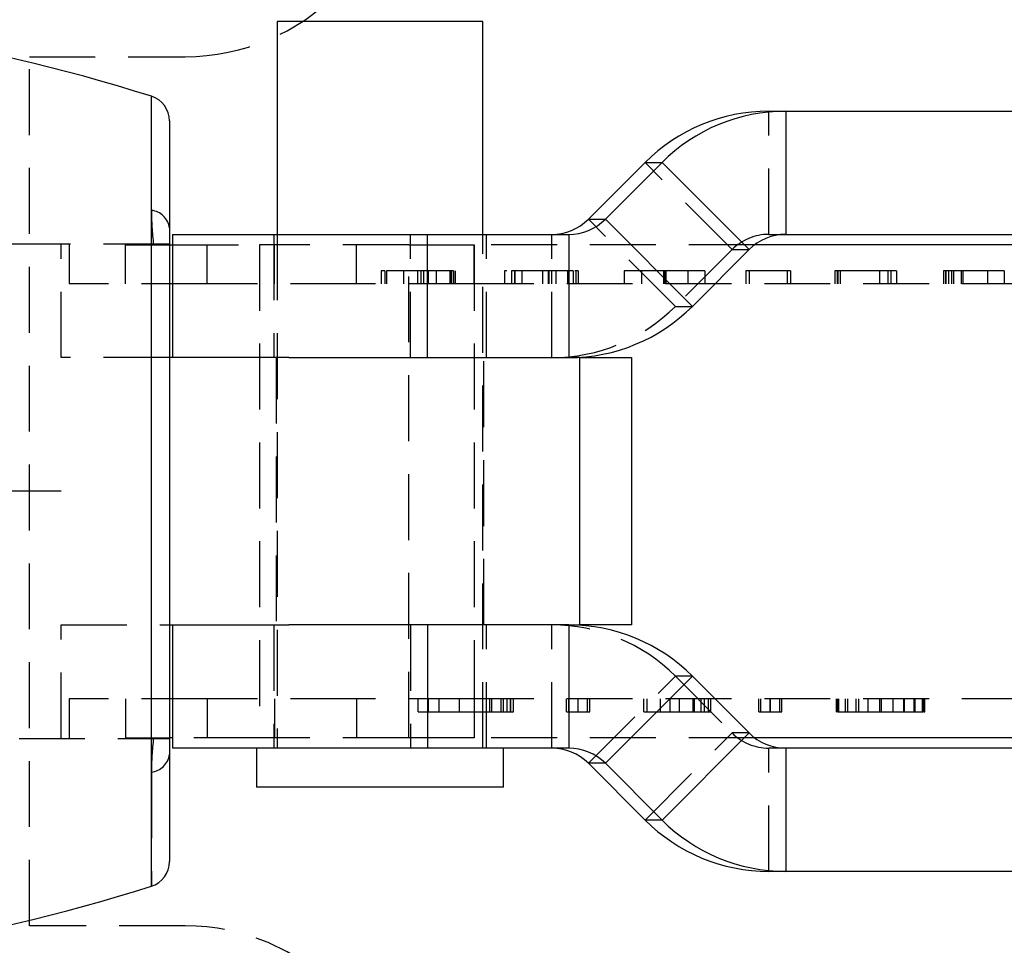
# Model space of a CAD drawing. Extents: x 63 to 798, y 53 to 570.
# Tile 6 of 28: x 218 to 256, y 265 to 301. Entities that reach past the tile are written whole.
import ezdxf

# ---------------------------------------------------------------- set-up
doc = ezdxf.new("R2010")
doc.units = 0
doc.header["$LTSCALE"] = 2
doc.linetypes.add('CENTERX2', pattern=[20.32, 12.7, -2.54, 2.54, -2.54])
doc.linetypes.add('HIDDEN', pattern=[1.905, 1.27, -0.635])
doc.layers.get('0').update_dxf_attribs({"linetype": 'CONTINUOUS'})
doc.layers.add('FORMATO', color=179, linetype='CONTINUOUS')

msp = doc.modelspace()

# ---------------------------------------------------------------- linework, layer by layer
at = {"color": 7, "linetype": 'CONTINUOUS'}
for p, q in [((228.3025, 300.426), (228.3025, 292.226)), ((236.24, 300.426), (228.3025, 300.426)), ((236.24, 292.226), (236.24, 300.426)), ((247.2593, 296.976), (247.9141, 296.976)), ((247.9141, 296.976), (247.9141, 292.226)), ((247.9141, 296.976), (270.5962, 296.976)), ((224.1526, 296.5971), (224.1526, 268.0549)), ((242.4892, 294.9989), (240.3033, 292.8118)), ((240.9581, 292.8118), (243.144, 294.9989)), ((242.4892, 294.9989), (243.144, 294.9989)), ((243.144, 294.9989), (246.5007, 291.6402)), ((240.3033, 292.8118), (240.9581, 292.8118)), ((240.9581, 292.8118), (244.3148, 289.453)), ((224.2703, 292.226), (224.2703, 287.476)), ((224.2703, 292.226), (234.0977, 292.226)), ((234.0977, 287.476), (234.0977, 292.226)), ((234.0977, 292.226), (239.5447, 292.226)), ((239.5447, 292.226), (239.5447, 287.476)), ((247.9141, 292.226), (270.5962, 292.226)), ((224.1751, 291.826), (224.2703, 291.826)), ((244.3148, 289.453), (246.5007, 291.6402)), ((271.133, 291.826), (246.7148, 291.826)), ((228.7488, 287.476), (224.1526, 287.476)), ((228.7488, 287.476), (234.0977, 287.476)), ((234.0977, 287.476), (239.5447, 287.476)), ((239.9712, 287.476), (239.5447, 287.476)), ((239.9712, 277.176), (239.9712, 287.476)), ((239.9712, 287.476), (241.9712, 287.476)), ((241.9712, 287.476), (241.9712, 277.176)), ((224.1526, 277.176), (228.7488, 277.176)), ((224.2703, 277.176), (224.2703, 272.426)), ((234.0977, 277.176), (228.7488, 277.176)), ((234.0977, 277.176), (234.0977, 272.426)), ((239.5447, 277.176), (234.0977, 277.176)), ((239.5447, 277.176), (239.5447, 272.426)), ((239.5447, 277.176), (239.9712, 277.176)), ((241.9712, 277.176), (239.9712, 277.176)), ((244.3148, 275.1989), (240.9581, 271.8402)), ((246.5007, 273.0118), (244.3148, 275.1989)), ((246.5007, 273.0118), (243.144, 269.653)), ((224.2703, 272.826), (224.1751, 272.826)), ((271.1407, 272.826), (246.7148, 272.826)), ((234.0977, 272.426), (224.2703, 272.426)), ((227.5087, 272.426), (227.5087, 270.926)), ((239.5447, 272.426), (234.0977, 272.426)), ((237.0337, 270.926), (237.0337, 272.426)), ((247.9141, 272.426), (247.9141, 267.676)), ((270.5962, 272.426), (247.9141, 272.426)), ((240.9581, 271.8402), (240.3033, 271.8402)), ((240.3033, 271.8402), (242.4892, 269.653)), ((243.144, 269.653), (240.9581, 271.8402)), ((237.0337, 270.926), (227.5087, 270.926)), ((243.144, 269.653), (242.4892, 269.653)), ((247.9141, 267.676), (247.2593, 267.676)), ((270.5962, 267.676), (247.9141, 267.676))]:
    msp.add_line(p, q, dxfattribs=at)
at = {"color": 7, "linetype": 'HIDDEN'}
for p, q in [((218.7526, 265.576), (218.7526, 299.076)), ((218.7526, 299.076), (224.7526, 299.076)), ((247.2593, 292.226), (247.2593, 296.976)), ((245.8459, 291.6402), (242.4892, 294.9989)), ((243.66, 289.453), (240.3033, 292.8118)), ((228.1712, 292.226), (228.1712, 287.476)), ((228.3025, 292.226), (228.3025, 272.426)), ((233.4429, 287.476), (233.4429, 292.226)), ((236.24, 272.426), (236.24, 292.226)), ((236.3712, 287.476), (236.3712, 292.226)), ((238.8899, 287.476), (238.8899, 292.226)), ((247.2593, 292.226), (247.9141, 292.226)), ((219.9712, 291.851), (180.2526, 291.851)), ((224.1526, 291.851), (180.2526, 291.851)), ((219.9712, 287.476), (219.9712, 291.851)), ((220.2811, 291.826), (220.2811, 290.326)), ((222.4533, 290.326), (222.4533, 291.826)), ((222.4533, 291.826), (224.1751, 291.826)), ((224.2703, 291.826), (227.6283, 291.826)), ((225.6088, 290.326), (225.6088, 291.826)), ((227.6283, 291.826), (227.6283, 272.826)), ((233.3785, 291.826), (227.6283, 291.826)), ((228.2036, 290.326), (228.2036, 291.826)), ((231.3591, 290.326), (231.3591, 291.826)), ((233.3785, 272.826), (233.3785, 291.826)), ((233.3785, 291.826), (235.9029, 291.826)), ((235.9029, 291.826), (235.9029, 272.826)), ((246.7148, 291.826), (235.9029, 291.826)), ((235.9029, 290.326), (235.9029, 291.826)), ((245.8459, 291.6402), (243.66, 289.453)), ((245.8459, 291.6402), (246.5007, 291.6402)), ((232.3188, 290.826), (232.3188, 290.326)), ((232.4522, 290.826), (232.4522, 290.326)), ((232.4563, 290.826), (232.4563, 290.326)), ((232.5173, 290.826), (232.5173, 290.326)), ((233.1791, 290.826), (233.1791, 290.326)), ((233.7116, 290.826), (233.7116, 290.326)), ((233.845, 290.826), (233.845, 290.326)), ((233.9442, 290.826), (233.9442, 290.326)), ((234.4364, 290.826), (234.0957, 290.826)), ((234.1293, 290.826), (234.1293, 290.326)), ((234.4364, 290.826), (234.4364, 290.326)), ((234.9638, 290.826), (234.9638, 290.326)), ((234.9938, 290.826), (234.9938, 290.326)), ((235.0217, 290.826), (235.0217, 290.326)), ((235.0982, 290.826), (235.0982, 290.326)), ((235.1644, 290.826), (235.1644, 290.326)), ((237.0703, 290.826), (237.0703, 290.326)), ((237.335, 290.826), (237.335, 290.326)), ((237.4601, 290.826), (237.4601, 290.326)), ((237.4694, 290.826), (237.4694, 290.326)), ((239.5043, 290.826), (237.4694, 290.826)), ((237.732, 290.826), (237.732, 290.326)), ((238.5406, 290.826), (238.5406, 290.326)), ((238.7526, 290.826), (238.7526, 290.326)), ((238.7846, 290.826), (238.7846, 290.326)), ((238.8839, 290.826), (238.8839, 290.326)), ((239.0556, 290.826), (239.0556, 290.326)), ((239.5043, 290.826), (239.5043, 290.326)), ((239.5364, 290.826), (239.5364, 290.326)), ((239.7173, 290.826), (239.7173, 290.326)), ((239.8166, 290.826), (239.7809, 290.826)), ((239.8166, 290.826), (239.8166, 290.326)), ((239.9158, 290.826), (239.9158, 290.326)), ((241.6894, 290.826), (241.6894, 290.326)), ((242.3511, 290.826), (242.3511, 290.326)), ((243.2011, 290.826), (243.2011, 290.326)), ((243.2363, 290.826), (243.2363, 290.326)), ((243.2559, 290.826), (243.2559, 290.326)), ((243.2911, 290.826), (243.2911, 290.326)), ((244.1379, 290.826), (244.1379, 290.326)), ((244.7997, 290.826), (244.7997, 290.326)), ((246.3747, 290.826), (246.3747, 290.326)), ((246.4977, 290.826), (246.4977, 290.326)), ((247.9681, 290.826), (246.4977, 290.826)), ((247.9681, 290.826), (247.9681, 290.326)), ((248.0953, 290.826), (248.0953, 290.326)), ((249.8026, 290.826), (249.8026, 290.326)), ((249.8936, 290.826), (249.8936, 290.326)), ((249.9008, 290.826), (249.8936, 290.826)), ((249.9174, 290.826), (249.9174, 290.326)), ((249.9215, 290.826), (249.9215, 290.326)), ((251.9606, 290.826), (249.9215, 290.826)), ((250.0084, 290.826), (250.0084, 290.326)), ((251.5232, 290.826), (251.5232, 290.326)), ((251.8541, 290.826), (251.8541, 290.326)), ((251.9606, 290.826), (251.9606, 290.326)), ((252.185, 290.826), (252.185, 290.326)), ((253.9957, 290.826), (253.9957, 290.326)), ((254.0795, 290.826), (254.0795, 290.326)), ((254.0867, 290.826), (254.0867, 290.326)), ((254.1942, 290.826), (254.1942, 290.326)), ((254.3028, 290.826), (254.3028, 290.326)), ((254.3793, 290.826), (254.3793, 290.326)), ((254.6792, 290.826), (254.6792, 290.326)), ((254.7423, 290.826), (254.7423, 290.326)), ((256.3408, 290.826), (254.7423, 290.826)), ((255.6915, 290.826), (255.6915, 290.326)), ((256.3408, 290.826), (256.3408, 290.326)), ((225.6088, 290.326), (220.2811, 290.326)), ((231.3591, 290.326), (225.6088, 290.326)), ((235.9029, 290.326), (231.3591, 290.326)), ((280.109, 290.326), (235.9029, 290.326)), ((243.66, 289.453), (244.3148, 289.453)), ((224.1526, 287.476), (219.9712, 287.476)), ((228.2712, 287.476), (228.2712, 277.176)), ((236.2712, 277.176), (236.2712, 287.476)), ((219.9712, 277.176), (224.1526, 277.176)), ((219.9712, 272.801), (219.9712, 277.176)), ((228.1712, 277.176), (228.1712, 272.426)), ((233.4429, 277.176), (233.4429, 272.426)), ((236.3712, 272.426), (236.3712, 277.176)), ((238.8899, 272.426), (238.8899, 277.176)), ((240.3033, 271.8402), (243.66, 275.1989)), ((244.3148, 275.1989), (243.66, 275.1989)), ((243.66, 275.1989), (245.8459, 273.0118)), ((225.6088, 274.326), (220.2811, 274.326)), ((220.2811, 274.326), (220.2811, 272.826)), ((222.4533, 274.326), (222.4533, 272.826)), ((225.6088, 274.326), (225.6088, 272.826)), ((231.3591, 274.326), (225.6088, 274.326)), ((228.2036, 274.326), (228.2036, 272.826)), ((231.3591, 274.326), (231.3591, 272.826)), ((235.9029, 274.326), (231.3591, 274.326)), ((233.7376, 273.826), (233.7376, 274.326)), ((234.142, 273.826), (234.142, 274.326)), ((234.5464, 273.826), (234.5464, 274.326)), ((235.3401, 273.826), (235.3401, 274.326)), ((235.9029, 274.326), (235.9029, 272.826)), ((280.109, 274.326), (235.9029, 274.326)), ((236.5002, 273.826), (236.5002, 274.326)), ((236.5773, 273.826), (236.5773, 274.326)), ((236.9438, 273.826), (236.9438, 274.326)), ((237.0374, 273.826), (237.0374, 274.326)), ((237.1701, 273.826), (237.1701, 274.326)), ((237.3015, 273.826), (237.3015, 274.326)), ((237.3103, 273.826), (237.3103, 274.326)), ((237.4127, 273.826), (237.4127, 274.326)), ((239.4641, 273.826), (239.4641, 274.326)), ((239.545, 273.826), (239.545, 274.326)), ((239.9051, 273.826), (239.9051, 274.326)), ((239.9064, 273.826), (239.9064, 274.326)), ((239.9127, 273.826), (239.9127, 274.326)), ((240.2729, 273.826), (240.2729, 274.326)), ((240.3538, 273.826), (240.3538, 274.326)), ((242.4406, 273.826), (242.4406, 274.326)), ((242.5707, 273.826), (242.5707, 274.326)), ((243.0876, 273.826), (243.0876, 274.326)), ((243.4516, 273.826), (243.4516, 274.326)), ((243.8156, 273.826), (243.8156, 274.326)), ((244.3388, 273.826), (244.3388, 274.326)), ((244.3918, 273.826), (244.3918, 274.326)), ((244.6497, 273.826), (244.6497, 274.326)), ((244.7861, 273.826), (244.7861, 274.326)), ((244.9302, 273.826), (244.9302, 274.326)), ((245.0288, 273.826), (245.0288, 274.326)), ((246.8729, 273.826), (246.8729, 274.326)), ((246.9538, 273.826), (246.9538, 274.326)), ((247.314, 273.826), (247.314, 274.326)), ((247.3152, 273.826), (247.3152, 274.326)), ((247.3215, 273.826), (247.3215, 274.326)), ((247.6817, 273.826), (247.6817, 274.326)), ((247.7626, 273.826), (247.7626, 274.326)), ((249.8607, 274.326), (249.8607, 273.826)), ((249.9012, 273.826), (249.9012, 274.326)), ((249.929, 274.326), (249.929, 273.826)), ((249.9656, 273.826), (249.9656, 274.326)), ((250.2133, 273.826), (250.2133, 274.326)), ((250.3107, 273.826), (250.3107, 274.326)), ((250.6304, 273.826), (250.6304, 274.326)), ((250.729, 273.826), (250.729, 274.326)), ((251.0955, 273.826), (251.0955, 274.326)), ((251.5479, 273.826), (251.5479, 274.326)), ((251.6035, 273.826), (251.6035, 274.326)), ((252.0597, 273.826), (252.0597, 274.326)), ((252.4692, 273.826), (252.4692, 274.326)), ((252.4907, 273.826), (252.4907, 274.326)), ((252.8698, 273.826), (252.8698, 274.326)), ((252.9002, 273.826), (252.9002, 274.326)), ((253.182, 273.826), (253.182, 274.326)), ((253.2239, 273.826), (253.2239, 274.326)), ((253.2452, 273.826), (253.2452, 274.326)), ((253.2793, 273.826), (253.2793, 274.326)), ((234.5464, 273.826), (236.5002, 273.826)), ((242.5707, 273.826), (243.0876, 273.826)), ((243.8156, 273.826), (244.2768, 273.826)), ((249.9012, 273.826), (249.9125, 273.826)), ((250.729, 273.826), (251.6035, 273.826)), ((251.6035, 273.826), (252.4907, 273.826)), ((242.4892, 269.653), (245.8459, 273.0118)), ((246.5007, 273.0118), (245.8459, 273.0118)), ((180.2526, 272.801), (219.9712, 272.801)), ((180.2526, 272.801), (224.1526, 272.801)), ((222.4533, 272.826), (224.1751, 272.826)), ((227.6283, 272.826), (224.2703, 272.826)), ((233.3785, 272.826), (227.6283, 272.826)), ((235.9029, 272.826), (233.3785, 272.826)), ((246.7148, 272.826), (235.9029, 272.826)), ((247.9141, 272.426), (247.2593, 272.426)), ((247.2593, 267.676), (247.2593, 272.426)), ((223.4537, 271.499), (223.4537, 267.1013)), ((224.7526, 265.576), (218.7526, 265.576))]:
    msp.add_line(p, q, dxfattribs=at)
at = {"color": 8, "linetype": 'CONTINUOUS'}
msp.add_line((223.4537, 267.1013), (223.4537, 297.5507), dxfattribs=at)
at = {"color": 7, "linetype": 'HIDDEN'}
for centre, radius, start, end in [((224.7526, 307.326), 8.25, 270, 0), ((223.3714, 292.3689), 0.7883, 7.71881, 84.00839), ((247.2594, 290.2278), 1.9982, 90.00291, 135.02115), ((238.8896, 294.22), 6.744, 270.00293, 315.02114), ((238.8896, 270.432), 6.744, 44.97886, 89.99707), ((247.2594, 274.4242), 1.9982, 224.97885, 269.99709), ((223.3714, 272.283), 0.7883, 275.99161, 352.28119), ((224.7526, 257.326), 8.25, 0, 90)]:
    msp.add_arc(centre, radius, start, end, dxfattribs=at)
at = {"color": 7, "linetype": 'CONTINUOUS'}
for centre, radius, start, end in [((202.2026, 230.247), 70.5789, 72.476502, 107.523498), ((223.1526, 296.5971), 1, 0, 72.4765), ((247.2596, 290.232), 6.744, 90.00297, 135.02111), ((247.9145, 290.232), 6.744, 90.00297, 135.02111), ((238.8898, 294.2242), 1.9982, 270.00293, 315.0211), ((239.5446, 294.2242), 1.9982, 270.00296, 315.0211), ((247.9142, 290.2278), 1.9982, 90.00291, 135.02114), ((239.5444, 294.22), 6.744, 270.00294, 315.02114), ((239.5444, 270.432), 6.744, 44.97886, 89.99706), ((247.9142, 274.4242), 1.9982, 224.97886, 269.99709), ((238.8898, 270.4278), 1.9982, 44.9789, 89.99707), ((239.5446, 270.4278), 1.9982, 44.9789, 89.99704), ((247.2596, 274.42), 6.744, 224.97889, 269.99703), ((247.9145, 274.42), 6.744, 224.97889, 269.99703), ((223.1526, 268.0549), 1, 287.5235, 0), ((202.2026, 334.4049), 70.5789, 252.476502, 287.523498)]:
    msp.add_arc(centre, radius, start, end, dxfattribs=at)
at = {"color": 7, "linetype": 'HIDDEN'}
for points in [[(223.4537, 293.153), (223.4537, 292.738), (223.4868, 292.2948), (223.5395, 291.826)], [(223.5395, 272.826), (223.4868, 272.3571), (223.4537, 271.9139), (223.4537, 271.499)]]:
    msp.add_open_spline(points, degree=3, dxfattribs=at)
for points, knots in [([(232.4563, 290.826), (232.4469, 290.826), (232.4275, 290.826), (232.4, 290.826), (232.3748, 290.826), (232.3544, 290.826), (232.3374, 290.826), (232.3269, 290.826), (232.3194, 290.826), (232.319, 290.826), (232.3188, 290.826)], [0, 0, 0, 0, 0.0866605, 0.1775785, 0.2767685, 0.3860179, 0.5082037, 0.6491248, 0.8125677, 1, 1, 1, 1]), ([(233.845, 290.826), (233.7912, 290.826), (233.6864, 290.826), (233.5344, 290.826), (233.3928, 290.826), (233.2619, 290.826), (233.1423, 290.826), (233.0318, 290.826), (232.934, 290.826), (232.8448, 290.826), (232.768, 290.826), (232.6989, 290.826), (232.6441, 290.826), (232.5971, 290.826), (232.5606, 290.826), (232.5366, 290.826), (232.5201, 290.826), (232.5183, 290.826), (232.5173, 290.826)], [0, 0, 0, 0, 0.080922, 0.157569, 0.2295428, 0.2979116, 0.3631843, 0.4248676, 0.4848281, 0.5429061, 0.6001265, 0.6560048, 0.712197, 0.768566, 0.825445, 0.8827921, 0.9408516, 1, 1, 1, 1]), ([(235.0982, 290.826), (235.0979, 290.826), (235.0973, 290.826), (235.0961, 290.826), (235.0906, 290.826), (235.0837, 290.826), (235.0727, 290.826), (235.0601, 290.826), (235.0356, 290.826), (235.0075, 290.826), (234.9754, 290.826), (234.9418, 290.826), (234.9019, 290.826), (234.8333, 290.826), (234.7315, 290.826), (234.5875, 290.826), (234.4232, 290.826), (234.2422, 290.826), (234.0479, 290.826), (233.9134, 290.826), (233.845, 290.826)], [0, 0, 0, 0, 0.0328592, 0.0603806, 0.0840848, 0.1047388, 0.1240428, 0.1426351, 0.1655683, 0.1973354, 0.2188005, 0.2452219, 0.2770245, 0.3140516, 0.4010561, 0.503177, 0.6172452, 0.7385608, 0.8670804, 1, 1, 1, 1]), ([(237.1623, 290.826), (237.1569, 290.826), (237.0651, 290.826), (237.0678, 290.826), (237.0703, 290.826)], [0, 0, 0, 0, 0.058931, 1, 1, 1, 1]), ([(237.4694, 290.826), (237.4599, 290.826), (237.4408, 290.826), (237.4144, 290.826), (237.3888, 290.826), (237.3698, 290.826), (237.3518, 290.826), (237.3437, 290.826), (237.3354, 290.826), (237.3351, 290.826), (237.335, 290.826)], [0, 0, 0, 0, 0.0866906, 0.1747666, 0.2719884, 0.3768478, 0.4961948, 0.6395069, 0.8061538, 1, 1, 1, 1]), ([(239.7173, 290.826), (239.7168, 290.826), (239.7159, 290.826), (239.7063, 290.826), (239.6878, 290.826), (239.664, 290.826), (239.6328, 290.826), (239.5949, 290.826), (239.5514, 290.826), (239.5206, 290.826), (239.5043, 290.826)], [0, 0, 0, 0, 0.15087355, 0.28722918, 0.40517443, 0.5169846, 0.62602141, 0.74134093, 0.86358285, 1, 1, 1, 1]), ([(239.9158, 290.826), (239.9158, 290.826), (239.9156, 290.826), (239.9115, 290.826), (239.905, 290.826), (239.8941, 290.826), (239.8782, 290.826), (239.8601, 290.826), (239.8395, 290.826), (239.8243, 290.826), (239.8166, 290.826)], [0, 0, 0, 0, 0.1930879, 0.3678692, 0.5178554, 0.6423685, 0.7463095, 0.8346784, 0.9159525, 1, 1, 1, 1]), ([(243.2011, 290.826), (243.1327, 290.826), (243.0009, 290.826), (242.8118, 290.826), (242.6393, 290.826), (242.4831, 290.826), (242.3436, 290.826), (242.2171, 290.826), (242.1077, 290.826), (242.0117, 290.826), (241.9301, 290.826), (241.8613, 290.826), (241.8041, 290.826), (241.7622, 290.826), (241.7293, 290.826), (241.7056, 290.826), (241.6927, 290.826), (241.6905, 290.826), (241.6894, 290.826)], [0, 0, 0, 0, 0.0650011, 0.1253901, 0.1815653, 0.2347468, 0.2862672, 0.3370772, 0.3888528, 0.4418884, 0.4974863, 0.5564972, 0.6191639, 0.6861844, 0.7574703, 0.8336013, 0.9143894, 1, 1, 1, 1]), ([(244.7997, 290.826), (244.7987, 290.826), (244.7969, 290.826), (244.7811, 290.826), (244.7553, 290.826), (244.7202, 290.826), (244.6717, 290.826), (244.6114, 290.826), (244.5367, 290.826), (244.4499, 290.826), (244.3491, 290.826), (244.2306, 290.826), (244.0995, 290.826), (243.9525, 290.826), (243.7888, 290.826), (243.6079, 290.826), (243.4101, 290.826), (243.2726, 290.826), (243.2011, 290.826)], [0, 0, 0, 0, 0.0786276, 0.1538502, 0.2261456, 0.2956895, 0.3618802, 0.4247476, 0.4845241, 0.5416067, 0.5969283, 0.6507405, 0.7039972, 0.7578893, 0.8131095, 0.8715266, 0.9332317, 1, 1, 1, 1]), ([(246.4977, 290.826), (246.4887, 290.826), (246.4712, 290.826), (246.4466, 290.826), (246.4237, 290.826), (246.4074, 290.826), (246.3924, 290.826), (246.383, 290.826), (246.3751, 290.826), (246.3748, 290.826), (246.3747, 290.826)], [0, 0, 0, 0, 0.0921174, 0.1781405, 0.2643808, 0.368276, 0.4884344, 0.6306603, 0.7985212, 1, 1, 1, 1]), ([(248.0953, 290.826), (248.095, 290.826), (248.0944, 290.826), (248.088, 290.826), (248.0797, 290.826), (248.0663, 290.826), (248.0474, 290.826), (248.0248, 290.826), (247.9974, 290.826), (247.9782, 290.826), (247.9681, 290.826)], [0, 0, 0, 0, 0.1986171, 0.3670715, 0.5064533, 0.6171246, 0.711213, 0.8059436, 0.8984724, 1, 1, 1, 1]), ([(249.9215, 290.826), (249.9131, 290.826), (249.8961, 290.826), (249.8726, 290.826), (249.8495, 290.826), (249.8334, 290.826), (249.8165, 290.826), (249.8089, 290.826), (249.8038, 290.826), (249.803, 290.826), (249.8026, 290.826)], [0, 0, 0, 0, 0.0771928, 0.155694, 0.2439673, 0.3485111, 0.4729807, 0.6225746, 0.7988324, 1, 1, 1, 1]), ([(252.185, 290.826), (252.1843, 290.826), (252.1832, 290.826), (252.1703, 290.826), (252.1469, 290.826), (252.1051, 290.826), (252.0421, 290.826), (251.9872, 290.826), (251.9606, 290.826)], [0, 0, 0, 0, 0.16678551, 0.31276236, 0.43937964, 0.5590309, 0.78614469, 1, 1, 1, 1]), ([(254.0795, 290.826), (254.0705, 290.826), (254.0545, 290.826), (254.0325, 290.826), (254.0189, 290.826), (254.0063, 290.826), (253.9983, 290.826), (253.9965, 290.826), (253.9957, 290.826)], [0, 0, 0, 0, 0.25051133, 0.44866232, 0.60836496, 0.71876072, 0.87820418, 1, 1, 1, 1]), ([(254.3793, 290.826), (254.3517, 290.826), (254.3026, 290.826), (254.2368, 290.826), (254.1852, 290.826), (254.1459, 290.826), (254.1164, 290.826), (254.0983, 290.826), (254.0885, 290.826), (254.0873, 290.826), (254.0867, 290.826)], [0, 0, 0, 0, 0.24093166, 0.42878133, 0.57877368, 0.69588198, 0.7888733, 0.86138068, 0.93016722, 1, 1, 1, 1]), ([(254.7423, 290.826), (254.7351, 290.826), (254.7211, 290.826), (254.6938, 290.826), (254.662, 290.826), (254.6237, 290.826), (254.5788, 290.826), (254.5239, 290.826), (254.4567, 290.826), (254.4069, 290.826), (254.3793, 290.826)], [0, 0, 0, 0, 0.0930697, 0.1801088, 0.2715495, 0.3725057, 0.488512, 0.6230583, 0.7908421, 1, 1, 1, 1]), ([(233.7376, 273.826), (233.7387, 273.826), (233.7407, 273.826), (233.7554, 273.826), (233.7843, 273.826), (233.8268, 273.826), (233.8824, 273.826), (233.9543, 273.826), (234.0424, 273.826), (234.107, 273.826), (234.142, 273.826)], [0, 0, 0, 0, 0.069055, 0.1361429, 0.2115821, 0.3032686, 0.4269725, 0.5816731, 0.773551, 1, 1, 1, 1]), ([(234.142, 273.826), (234.1779, 273.826), (234.243, 273.826), (234.3314, 273.826), (234.4026, 273.826), (234.4578, 273.826), (234.5007, 273.826), (234.5286, 273.826), (234.5433, 273.826), (234.5454, 273.826), (234.5464, 273.826)], [0, 0, 0, 0, 0.231771, 0.4208279, 0.5754408, 0.6964318, 0.7905861, 0.8639343, 0.9309841, 1, 1, 1, 1]), ([(236.5002, 273.826), (236.5091, 273.826), (236.5261, 273.826), (236.5595, 273.826), (236.5983, 273.826), (236.6451, 273.826), (236.7001, 273.826), (236.7672, 273.826), (236.8493, 273.826), (236.9101, 273.826), (236.9438, 273.826)], [0, 0, 0, 0, 0.0930697, 0.1801088, 0.2715495, 0.3725057, 0.488512, 0.6230583, 0.7908421, 1, 1, 1, 1]), ([(236.9438, 273.826), (236.9776, 273.826), (237.0377, 273.826), (237.1181, 273.826), (237.1811, 273.826), (237.2291, 273.826), (237.2652, 273.826), (237.2874, 273.826), (237.2993, 273.826), (237.3008, 273.826), (237.3015, 273.826)], [0, 0, 0, 0, 0.2409317, 0.4287813, 0.5787737, 0.695882, 0.7888733, 0.8613807, 0.9301672, 1, 1, 1, 1]), ([(237.3103, 273.826), (237.3213, 273.826), (237.3408, 273.826), (237.3677, 273.826), (237.3844, 273.826), (237.3998, 273.826), (237.4095, 273.826), (237.4117, 273.826), (237.4127, 273.826)], [0, 0, 0, 0, 0.2505113, 0.4486623, 0.608365, 0.7187607, 0.8782042, 1, 1, 1, 1]), ([(239.4641, 273.826), (239.4652, 273.826), (239.4672, 273.826), (239.4842, 273.826), (239.5134, 273.826), (239.5582, 273.826), (239.6211, 273.826), (239.7014, 273.826), (239.8004, 273.826), (239.873, 273.826), (239.9127, 273.826)], [0, 0, 0, 0, 0.1523232, 0.2802837, 0.3896417, 0.4827042, 0.5798111, 0.6955582, 0.8336375, 1, 1, 1, 1]), ([(239.9127, 273.826), (239.952, 273.826), (240.0237, 273.826), (240.1217, 273.826), (240.2002, 273.826), (240.2623, 273.826), (240.3052, 273.826), (240.3357, 273.826), (240.35, 273.826), (240.3525, 273.826), (240.3538, 273.826)], [0, 0, 0, 0, 0.1674764, 0.3061983, 0.4222684, 0.5185864, 0.6107483, 0.7187127, 0.8468072, 1, 1, 1, 1]), ([(242.4406, 273.826), (242.4413, 273.826), (242.4427, 273.826), (242.4458, 273.826), (242.4582, 273.826), (242.4712, 273.826), (242.4896, 273.826), (242.513, 273.826), (242.5406, 273.826), (242.5605, 273.826), (242.5707, 273.826)], [0, 0, 0, 0, 0.2065532, 0.3809883, 0.5259392, 0.6450644, 0.7475602, 0.8296655, 0.9124073, 1, 1, 1, 1]), ([(243.0876, 273.826), (243.0886, 273.826), (243.0905, 273.826), (243.1046, 273.826), (243.1264, 273.826), (243.1591, 273.826), (243.202, 273.826), (243.255, 273.826), (243.3168, 273.826), (243.3909, 273.826), (243.4734, 273.826), (243.5677, 273.826), (243.6714, 273.826), (243.7848, 273.826), (243.9086, 273.826), (244.0429, 273.826), (244.1875, 273.826), (244.2873, 273.826), (244.3388, 273.826)], [0, 0, 0, 0, 0.0857008, 0.165525, 0.2397075, 0.3081136, 0.3717514, 0.4317009, 0.4878562, 0.542026, 0.5944212, 0.6467318, 0.699057, 0.7529895, 0.8092751, 0.8691125, 0.9325314, 1, 1, 1, 1]), ([(244.3388, 273.826), (244.3886, 273.826), (244.487, 273.826), (244.6268, 273.826), (244.7489, 273.826), (244.8437, 273.826), (244.9099, 273.826), (244.9532, 273.826), (244.98, 273.826), (245.0003, 273.826), (245.0157, 273.826), (245.0233, 273.826), (245.0286, 273.826), (245.0287, 273.826), (245.0288, 273.826)], [0, 0, 0, 0, 0.1572104, 0.3106333, 0.4469262, 0.5504783, 0.6249484, 0.6736927, 0.7123862, 0.7553128, 0.8033062, 0.8586708, 0.9227849, 1, 1, 1, 1]), ([(246.8729, 273.826), (246.874, 273.826), (246.876, 273.826), (246.893, 273.826), (246.9222, 273.826), (246.967, 273.826), (247.0299, 273.826), (247.1102, 273.826), (247.2092, 273.826), (247.2819, 273.826), (247.3215, 273.826)], [0, 0, 0, 0, 0.1523232, 0.2802837, 0.3896417, 0.4827042, 0.5798111, 0.6955582, 0.8336375, 1, 1, 1, 1]), ([(247.3215, 273.826), (247.3608, 273.826), (247.4326, 273.826), (247.5305, 273.826), (247.6091, 273.826), (247.6712, 273.826), (247.714, 273.826), (247.7445, 273.826), (247.7589, 273.826), (247.7613, 273.826), (247.7626, 273.826)], [0, 0, 0, 0, 0.16747638, 0.30619834, 0.42226843, 0.51858642, 0.61074827, 0.71871274, 0.84680722, 1, 1, 1, 1]), ([(249.865, 273.826), (249.8659, 273.826), (249.868, 273.826), (249.889, 273.826), (249.9012, 273.826)], [0, 0, 0, 0, 0.4176821, 1, 1, 1, 1]), ([(249.9349, 273.826), (249.9334, 273.826), (249.9293, 273.826), (249.9652, 273.826), (250.0255, 273.826), (250.1441, 273.826), (250.244, 273.826), (250.3107, 273.826)], [0, 0, 0, 0, 0.0643247, 0.1805263, 0.2977284, 0.5317419, 1, 1, 1, 1]), ([(250.3107, 273.826), (250.3477, 273.826), (250.414, 273.826), (250.5025, 273.826), (250.5711, 273.826), (250.6233, 273.826), (250.6627, 273.826), (250.6903, 273.826), (250.7109, 273.826), (250.7228, 273.826), (250.729, 273.826)], [0, 0, 0, 0, 0.2453727, 0.4380778, 0.5867935, 0.7011075, 0.7911953, 0.8608989, 0.9280464, 1, 1, 1, 1]), ([(252.4907, 273.826), (252.4964, 273.826), (252.5077, 273.826), (252.5289, 273.826), (252.5538, 273.826), (252.5886, 273.826), (252.6336, 273.826), (252.6947, 273.826), (252.775, 273.826), (252.8357, 273.826), (252.8698, 273.826)], [0, 0, 0, 0, 0.0720961, 0.1434114, 0.2216527, 0.3063652, 0.417562, 0.5597009, 0.7525415, 1, 1, 1, 1]), ([(252.8698, 273.826), (252.9341, 273.826), (253.0305, 273.826), (253.1431, 273.826), (253.1955, 273.826), (253.2173, 273.826), (253.2253, 273.826), (253.2224, 273.826), (253.2217, 273.826)], [0, 0, 0, 0, 0.48854043, 0.73247107, 0.85544872, 0.91657994, 0.97747148, 1, 1, 1, 1]), ([(253.2452, 273.826), (253.2573, 273.826), (253.2761, 273.826), (253.274, 273.826), (253.2733, 273.826)], [0, 0, 0, 0, 0.6501409, 1, 1, 1, 1])]:
    msp.add_open_spline(points, degree=3, knots=knots, dxfattribs=at)
at = {"layer": 'FORMATO', "linetype": 'CENTERX2'}
msp.add_line((219.9712, 282.326), (114.9712, 282.326), dxfattribs=at)

doc.saveas('drawing.dxf')
